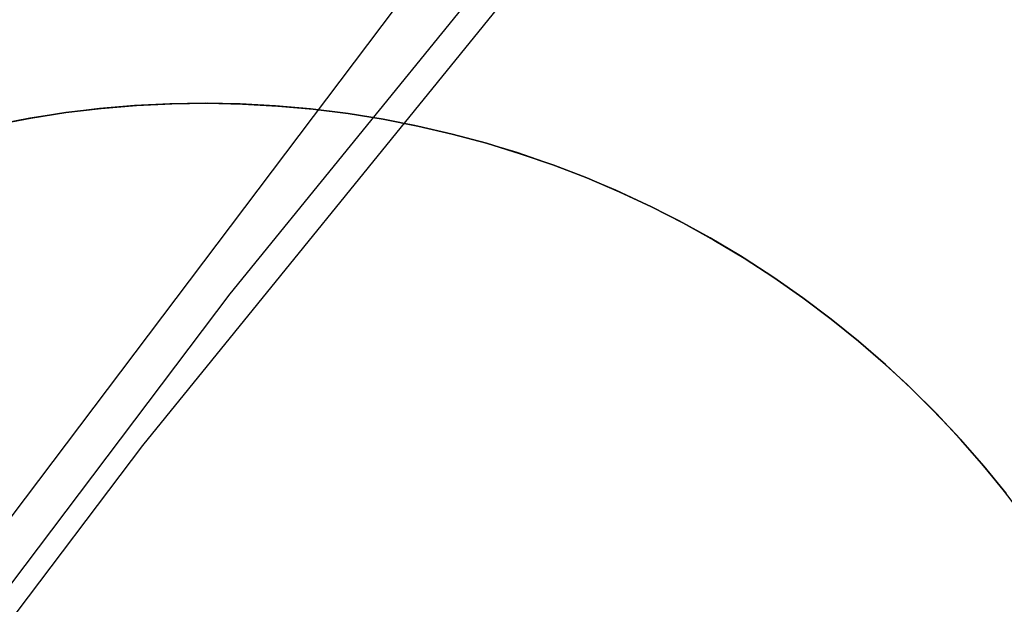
# Model space of a CAD drawing. Header units: millimetres. Extents: x 7986 to 9191, y -11326 to -10283.
# Tile 136 of 256: x 8543.72 to 8546.13, y -10631.94 to -10630.51. Entities that reach past the tile are written whole.
import ezdxf

# ---------------------------------------------------------------- set-up
doc = ezdxf.new("R2010")
doc.units = ezdxf.units.MM
doc.layers.add('color', color=7, linetype='Continuous')

msp = doc.modelspace()

# ---------------------------------------------------------------- linework, layer by layer
at = {"color": 7, "true_color": 0xffffff}
for p, q in [((8544.2364, -10631.1775, 40.66), (8545.3722, -10629.7793, 41.0706)), ((8544.022, -10631.549, 42.5179), (8545.1578, -10630.1507, 42.9285)), ((8544.6406, -10630.4775, 37.1588), (8543.555, -10631.9145, 36.7462)), ((8543.1509, -10632.6145, 40.2473), (8544.2364, -10631.1775, 40.66)), ((8542.9364, -10632.986, 42.1052), (8544.022, -10631.549, 42.5179))]:
    msp.add_line(p, q, dxfattribs=at)
at = {"layer": 'color', "color": 254, "true_color": 0xcad1ee}
for p, q in [((8544.1748, -10630.711, -6.2406), (8544.0885, -10630.7124, -6.2406)), ((8544.1748, -10630.711, -6.2406), (8544.0885, -10630.7124, -6.2406)), ((8544.0931, -10630.7122, 2.2594), (8544.1798, -10630.711, 2.2594)), ((8544.0931, -10630.7122, 2.2594), (8544.1798, -10630.711, 2.2594)), ((8544.1798, -10630.711, -1.9906), (8544.0931, -10630.7122, -1.9906)), ((8544.2611, -10630.7126, -6.2406), (8544.1748, -10630.711, -6.2406)), ((8544.2611, -10630.7126, -6.2406), (8544.1748, -10630.711, -6.2406)), ((8544.1798, -10630.711, 2.2594), (8544.2664, -10630.7128, 2.2594)), ((8544.1798, -10630.711, 2.2594), (8544.2664, -10630.7128, 2.2594)), ((8544.2664, -10630.7128, -1.9906), (8544.1798, -10630.711, -1.9906)), ((8543.8307, -10630.7343, -6.2406), (8543.7454, -10630.7475, -6.2406)), ((8543.8307, -10630.7343, -6.2406), (8543.7454, -10630.7475, -6.2406)), ((8543.7484, -10630.747, 2.2594), (8543.8341, -10630.7338, 2.2594)), ((8543.7484, -10630.747, 2.2594), (8543.8341, -10630.7338, 2.2594)), ((8543.8341, -10630.7338, -1.9906), (8543.7484, -10630.747, -1.9906)), ((8543.9164, -10630.724, -6.2406), (8543.8307, -10630.7343, -6.2406)), ((8543.9164, -10630.724, -6.2406), (8543.8307, -10630.7343, -6.2406)), ((8543.8341, -10630.7338, 2.2594), (8543.9202, -10630.7236, 2.2594)), ((8543.8341, -10630.7338, 2.2594), (8543.9202, -10630.7236, 2.2594)), ((8543.9202, -10630.7236, -1.9906), (8543.8341, -10630.7338, -1.9906)), ((8544.0023, -10630.7167, -6.2406), (8543.9164, -10630.724, -6.2406)), ((8544.0023, -10630.7167, -6.2406), (8543.9164, -10630.724, -6.2406)), ((8543.9202, -10630.7236, 2.2594), (8544.0065, -10630.7164, 2.2594)), ((8543.9202, -10630.7236, 2.2594), (8544.0065, -10630.7164, 2.2594)), ((8544.0065, -10630.7164, -1.9906), (8543.9202, -10630.7236, -1.9906)), ((8544.0885, -10630.7124, -6.2406), (8544.0023, -10630.7167, -6.2406)), ((8544.0885, -10630.7124, -6.2406), (8544.0023, -10630.7167, -6.2406)), ((8544.0065, -10630.7164, 2.2594), (8544.0931, -10630.7122, 2.2594)), ((8544.0065, -10630.7164, 2.2594), (8544.0931, -10630.7122, 2.2594)), ((8544.0931, -10630.7122, -1.9906), (8544.0065, -10630.7164, -1.9906)), ((8544.3473, -10630.7172, -6.2406), (8544.2611, -10630.7126, -6.2406)), ((8544.3473, -10630.7172, -6.2406), (8544.2611, -10630.7126, -6.2406)), ((8544.2664, -10630.7128, 2.2594), (8544.353, -10630.7176, 2.2594)), ((8544.2664, -10630.7128, 2.2594), (8544.353, -10630.7176, 2.2594)), ((8544.353, -10630.7176, -1.9906), (8544.2664, -10630.7128, -1.9906)), ((8544.4333, -10630.7248, -6.2406), (8544.3473, -10630.7172, -6.2406)), ((8544.4333, -10630.7248, -6.2406), (8544.3473, -10630.7172, -6.2406)), ((8544.353, -10630.7176, 2.2594), (8544.4393, -10630.7254, 2.2594)), ((8544.353, -10630.7176, 2.2594), (8544.4393, -10630.7254, 2.2594)), ((8544.4393, -10630.7254, -1.9906), (8544.353, -10630.7176, -1.9906)), ((8544.5189, -10630.7353, -6.2406), (8544.4333, -10630.7248, -6.2406)), ((8544.5189, -10630.7353, -6.2406), (8544.4333, -10630.7248, -6.2406)), ((8544.4393, -10630.7254, 2.2594), (8544.5253, -10630.7362, 2.2594)), ((8544.4393, -10630.7254, 2.2594), (8544.5253, -10630.7362, 2.2594)), ((8544.5253, -10630.7362, -1.9906), (8544.4393, -10630.7254, -1.9906)), ((8544.6042, -10630.7488, -6.2406), (8544.5189, -10630.7353, -6.2406)), ((8544.6042, -10630.7488, -6.2406), (8544.5189, -10630.7353, -6.2406)), ((8543.7454, -10630.7475, -6.2406), (8543.6606, -10630.7637, -6.2406)), ((8543.7454, -10630.7475, -6.2406), (8543.6606, -10630.7637, -6.2406)), ((8543.6633, -10630.7631, 2.2594), (8543.7484, -10630.747, 2.2594)), ((8543.6633, -10630.7631, 2.2594), (8543.7484, -10630.747, 2.2594)), ((8543.7484, -10630.747, -1.9906), (8543.6633, -10630.7631, -1.9906)), ((8544.5253, -10630.7362, 2.2594), (8544.6108, -10630.75, 2.2594)), ((8544.5253, -10630.7362, 2.2594), (8544.6108, -10630.75, 2.2594)), ((8544.6108, -10630.75, -1.9906), (8544.5253, -10630.7362, -1.9906)), ((8544.6889, -10630.7652, -6.2406), (8544.6042, -10630.7488, -6.2406)), ((8544.6889, -10630.7652, -6.2406), (8544.6042, -10630.7488, -6.2406)), ((8544.6108, -10630.75, 2.2594), (8544.6959, -10630.7667, 2.2594)), ((8544.6108, -10630.75, 2.2594), (8544.6959, -10630.7667, 2.2594)), ((8544.6959, -10630.7667, -1.9906), (8544.6108, -10630.75, -1.9906)), ((8544.773, -10630.7845, -6.2406), (8544.6889, -10630.7652, -6.2406)), ((8544.773, -10630.7845, -6.2406), (8544.6889, -10630.7652, -6.2406)), ((8544.6959, -10630.7667, 2.2594), (8544.7803, -10630.7863, 2.2594)), ((8544.6959, -10630.7667, 2.2594), (8544.7803, -10630.7863, 2.2594)), ((8544.7803, -10630.7863, -1.9906), (8544.6959, -10630.7667, -1.9906)), ((8544.8564, -10630.8067, -6.2406), (8544.773, -10630.7845, -6.2406)), ((8544.8564, -10630.8067, -6.2406), (8544.773, -10630.7845, -6.2406)), ((8544.7803, -10630.7863, 2.2594), (8544.864, -10630.8089, 2.2594)), ((8544.7803, -10630.7863, 2.2594), (8544.864, -10630.8089, 2.2594)), ((8544.864, -10630.8089, -1.9906), (8544.7803, -10630.7863, -1.9906)), ((8544.939, -10630.8318, -6.2406), (8544.8564, -10630.8067, -6.2406)), ((8544.939, -10630.8318, -6.2406), (8544.8564, -10630.8067, -6.2406)), ((8544.864, -10630.8089, 2.2594), (8544.9468, -10630.8344, 2.2594)), ((8544.864, -10630.8089, 2.2594), (8544.9468, -10630.8344, 2.2594)), ((8544.9468, -10630.8344, -1.9906), (8544.864, -10630.8089, -1.9906)), ((8545.0206, -10630.8597, -6.2406), (8544.939, -10630.8318, -6.2406)), ((8545.0206, -10630.8597, -6.2406), (8544.939, -10630.8318, -6.2406)), ((8544.9468, -10630.8344, 2.2594), (8545.0287, -10630.8627, 2.2594)), ((8544.9468, -10630.8344, 2.2594), (8545.0287, -10630.8627, 2.2594)), ((8545.0287, -10630.8627, -1.9906), (8544.9468, -10630.8344, -1.9906)), ((8545.1013, -10630.8905, -6.2406), (8545.0206, -10630.8597, -6.2406)), ((8545.1013, -10630.8905, -6.2406), (8545.0206, -10630.8597, -6.2406)), ((8545.0287, -10630.8627, 2.2594), (8545.1096, -10630.8938, 2.2594)), ((8545.0287, -10630.8627, 2.2594), (8545.1096, -10630.8938, 2.2594)), ((8545.1096, -10630.8938, -1.9906), (8545.0287, -10630.8627, -1.9906)), ((8545.1808, -10630.924, -6.2406), (8545.1013, -10630.8905, -6.2406)), ((8545.1808, -10630.924, -6.2406), (8545.1013, -10630.8905, -6.2406)), ((8545.1096, -10630.8938, 2.2594), (8545.1894, -10630.9277, 2.2594)), ((8545.1096, -10630.8938, 2.2594), (8545.1894, -10630.9277, 2.2594)), ((8545.1894, -10630.9277, -1.9906), (8545.1096, -10630.8938, -1.9906)), ((8545.2592, -10630.9602, -6.2406), (8545.1808, -10630.924, -6.2406)), ((8545.2592, -10630.9602, -6.2406), (8545.1808, -10630.924, -6.2406)), ((8545.1894, -10630.9277, 2.2594), (8545.2679, -10630.9644, 2.2594)), ((8545.1894, -10630.9277, 2.2594), (8545.2679, -10630.9644, 2.2594)), ((8545.2679, -10630.9644, -1.9906), (8545.1894, -10630.9277, -1.9906)), ((8545.3362, -10630.9991, -6.2406), (8545.2592, -10630.9602, -6.2406)), ((8545.3362, -10630.9991, -6.2406), (8545.2592, -10630.9602, -6.2406)), ((8545.2679, -10630.9644, 2.2594), (8545.3451, -10631.0038, 2.2594)), ((8545.2679, -10630.9644, 2.2594), (8545.3451, -10631.0038, 2.2594)), ((8545.3451, -10631.0038, -1.9906), (8545.2679, -10630.9644, -1.9906)), ((8545.4119, -10631.0406, -6.2406), (8545.3362, -10630.9991, -6.2406)), ((8545.4119, -10631.0406, -6.2406), (8545.3362, -10630.9991, -6.2406)), ((8545.3451, -10631.0038, 2.2594), (8545.4209, -10631.0458, 2.2594)), ((8545.3451, -10631.0038, 2.2594), (8545.4209, -10631.0458, 2.2594)), ((8545.4209, -10631.0458, -1.9906), (8545.3451, -10631.0038, -1.9906)), ((8545.486, -10631.0847, -6.2406), (8545.4119, -10631.0406, -6.2406)), ((8545.486, -10631.0847, -6.2406), (8545.4119, -10631.0406, -6.2406)), ((8545.4209, -10631.0458, 2.2594), (8545.4952, -10631.0904, 2.2594)), ((8545.4209, -10631.0458, 2.2594), (8545.4952, -10631.0904, 2.2594)), ((8545.4952, -10631.0904, -1.9906), (8545.4209, -10631.0458, -1.9906)), ((8545.5586, -10631.1314, -6.2406), (8545.486, -10631.0847, -6.2406)), ((8545.5586, -10631.1314, -6.2406), (8545.486, -10631.0847, -6.2406)), ((8545.4952, -10631.0904, 2.2594), (8545.5679, -10631.1376, 2.2594)), ((8545.4952, -10631.0904, 2.2594), (8545.5679, -10631.1376, 2.2594)), ((8545.5679, -10631.1376, -1.9906), (8545.4952, -10631.0904, -1.9906)), ((8545.6296, -10631.1805, -6.2406), (8545.5586, -10631.1314, -6.2406)), ((8545.6296, -10631.1805, -6.2406), (8545.5586, -10631.1314, -6.2406)), ((8545.5679, -10631.1376, 2.2594), (8545.6389, -10631.1873, 2.2594)), ((8545.5679, -10631.1376, 2.2594), (8545.6389, -10631.1873, 2.2594)), ((8545.6389, -10631.1873, -1.9906), (8545.5679, -10631.1376, -1.9906)), ((8545.6988, -10631.2321, -6.2406), (8545.6296, -10631.1805, -6.2406)), ((8545.6988, -10631.2321, -6.2406), (8545.6296, -10631.1805, -6.2406)), ((8545.6389, -10631.1873, 2.2594), (8545.7082, -10631.2393, 2.2594)), ((8545.6389, -10631.1873, 2.2594), (8545.7082, -10631.2393, 2.2594)), ((8545.7082, -10631.2393, -1.9906), (8545.6389, -10631.1873, -1.9906)), ((8545.7662, -10631.286, -6.2406), (8545.6988, -10631.2321, -6.2406)), ((8545.7662, -10631.286, -6.2406), (8545.6988, -10631.2321, -6.2406)), ((8545.7082, -10631.2393, 2.2594), (8545.7756, -10631.2938, 2.2594)), ((8545.7082, -10631.2393, 2.2594), (8545.7756, -10631.2938, 2.2594)), ((8545.7756, -10631.2938, -1.9906), (8545.7082, -10631.2393, -1.9906)), ((8545.8317, -10631.3422, -6.2406), (8545.7662, -10631.286, -6.2406)), ((8545.8317, -10631.3422, -6.2406), (8545.7662, -10631.286, -6.2406)), ((8545.7756, -10631.2938, 2.2594), (8545.8411, -10631.3506, 2.2594)), ((8545.7756, -10631.2938, 2.2594), (8545.8411, -10631.3506, 2.2594)), ((8545.8411, -10631.3506, -1.9906), (8545.7756, -10631.2938, -1.9906)), ((8545.8952, -10631.4006, -6.2406), (8545.8317, -10631.3422, -6.2406)), ((8545.8952, -10631.4006, -6.2406), (8545.8317, -10631.3422, -6.2406)), ((8545.8411, -10631.3506, 2.2594), (8545.9046, -10631.4096, 2.2594)), ((8545.8411, -10631.3506, 2.2594), (8545.9046, -10631.4096, 2.2594)), ((8545.9046, -10631.4096, -1.9906), (8545.8411, -10631.3506, -1.9906)), ((8545.9567, -10631.4612, -6.2406), (8545.8952, -10631.4006, -6.2406)), ((8545.9567, -10631.4612, -6.2406), (8545.8952, -10631.4006, -6.2406)), ((8545.9046, -10631.4096, 2.2594), (8545.966, -10631.4707, 2.2594)), ((8545.9046, -10631.4096, 2.2594), (8545.966, -10631.4707, 2.2594)), ((8545.966, -10631.4707, -1.9906), (8545.9046, -10631.4096, -1.9906)), ((8546.016, -10631.5239, -6.2406), (8545.9567, -10631.4612, -6.2406)), ((8546.016, -10631.5239, -6.2406), (8545.9567, -10631.4612, -6.2406)), ((8545.966, -10631.4707, 2.2594), (8546.0252, -10631.534, 2.2594)), ((8545.966, -10631.4707, 2.2594), (8546.0252, -10631.534, 2.2594)), ((8546.0252, -10631.534, -1.9906), (8545.966, -10631.4707, -1.9906)), ((8546.0731, -10631.5885, -6.2406), (8546.016, -10631.5239, -6.2406)), ((8546.0731, -10631.5885, -6.2406), (8546.016, -10631.5239, -6.2406)), ((8546.0252, -10631.534, 2.2594), (8546.0823, -10631.5993, 2.2594)), ((8546.0252, -10631.534, 2.2594), (8546.0823, -10631.5993, 2.2594)), ((8546.0823, -10631.5993, -1.9906), (8546.0252, -10631.534, -1.9906)), ((8546.128, -10631.6552, -6.2406), (8546.0731, -10631.5885, -6.2406)), ((8546.128, -10631.6552, -6.2406), (8546.0731, -10631.5885, -6.2406)), ((8546.0823, -10631.5993, 2.2594), (8546.137, -10631.6665, 2.2594)), ((8546.0823, -10631.5993, 2.2594), (8546.137, -10631.6665, 2.2594)), ((8546.137, -10631.6665, -1.9906), (8546.0823, -10631.5993, -1.9906)), ((8546.1805, -10631.7236, -6.2406), (8546.128, -10631.6552, -6.2406)), ((8546.1805, -10631.7236, -6.2406), (8546.128, -10631.6552, -6.2406))]:
    msp.add_line(p, q, dxfattribs=at)

doc.saveas('drawing.dxf')
